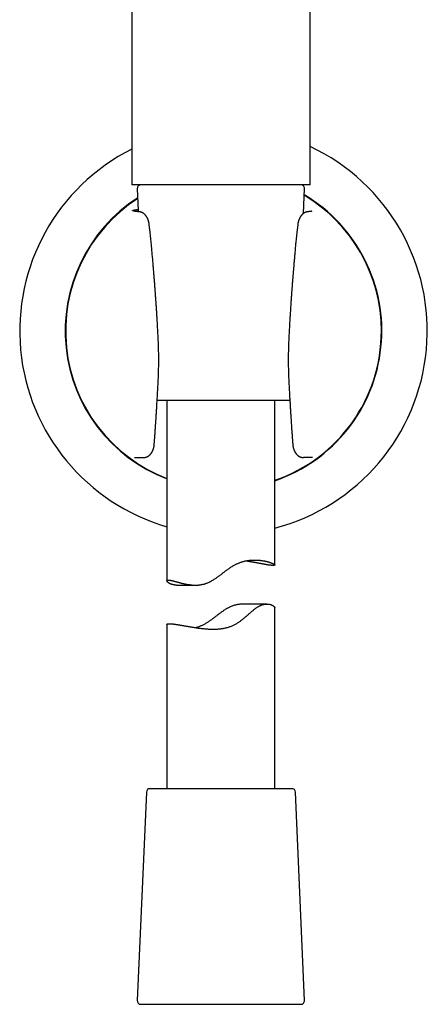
# Model space of a CAD drawing. Header units: millimetres. Extents: x 8 to 384, y 12 to 695.
# Tile 13 of 17: x 177 to 234, y 376 to 513. Entities that reach past the tile are written whole.
import ezdxf

# ---------------------------------------------------------------- set-up
doc = ezdxf.new("R2010")
doc.units = ezdxf.units.MM

msp = doc.modelspace()

# ---------------------------------------------------------------- linework, layer by layer
at = {"color": 7, "linetype": 'Continuous', "lineweight": 30}
for p, q in [((192.74, 559.27), (192.74, 490.14)), ((217.54, 490.14), (217.54, 559.27)), ((205.14, 490.14), (192.74, 490.14)), ((193.51, 489.62), (193.65, 486.53)), ((217.54, 490.14), (205.14, 490.14)), ((216.62, 486.17), (216.77, 489.62)), ((195.27, 483.83), (195.17, 484.61)), ((215.83, 484.61), (215.73, 483.83)), ((196.41, 462.73), (196.41, 462.73)), ((214.73, 460.14), (196.27, 460.14)), ((197.64, 460.14), (197.64, 435.05)), ((212.64, 437.25), (212.64, 460.14)), ((193.11, 452.21), (193.17, 452.21)), ((193.17, 452.21), (194.39, 452.21)), ((216.6, 452.21), (216.61, 452.21)), ((217.83, 452.21), (216.61, 452.21)), ((217.89, 452.21), (217.83, 452.21)), ((198.96, 434.46), (201.6, 434.46)), ((211.54, 431.82), (208.33, 431.82)), ((212.64, 406.14), (212.64, 431.28)), ((197.64, 429), (197.64, 406.14)), ((194.77, 405.66), (193.51, 376.66)), ((195.68, 406.14), (195.27, 406.14)), ((215.01, 406.14), (195.68, 406.14)), ((216.77, 376.66), (215.51, 405.66)), ((194.01, 376.14), (216.27, 376.14))]:
    msp.add_line(p, q, dxfattribs=at)
for centre, radius, start, end in [((205.5, 469.81), 28.34, 116.7532, 253.9025), ((205.5, 469.81), 28.34, 284.5923, 64.861), ((194.01, 489.64), 0.5, 90, 182.4813), ((216.27, 489.64), 0.5, 357.5187, 90), ((205.5, 469.81), 22.02, 122.7985, 249.0943), ((205.5, 469.81), 21.96, 122.8928, 249.0327), ((205.5, 469.81), 22.02, 288.9189, 59.3405), ((205.5, 469.81), 21.96, 0, 59.254), ((205.5, 469.81), 21.96, 288.9742, 0), ((195.27, 405.64), 0.5, 90, 177.5187), ((215.01, 405.64), 0.5, 2.4813, 90), ((194.01, 376.64), 0.5, 177.5187, 270), ((216.27, 376.64), 0.5, 270, 2.4813)]:
    msp.add_arc(centre, radius, start, end, dxfattribs=at)
for points, knots in [([(193.69, 486.4), (193.65, 486.4), (193.57, 486.41), (193.46, 486.42), (193.36, 486.43), (193.27, 486.45), (193.19, 486.46), (193.13, 486.47), (193.07, 486.48), (193.03, 486.49), (192.99, 486.5), (192.95, 486.51), (192.92, 486.52), (192.89, 486.53), (192.87, 486.54), (192.86, 486.55), (192.87, 486.56), (192.88, 486.58), (192.9, 486.59), (192.92, 486.6), (192.96, 486.61), (193.01, 486.62), (193.07, 486.64), (193.13, 486.65), (193.2, 486.66), (193.28, 486.67), (193.36, 486.68), (193.44, 486.69), (193.52, 486.7), (193.59, 486.71), (193.63, 486.71), (193.64, 486.71)], [0, 0, 0, 0, 0.038051, 0.07607, 0.114088, 0.152135, 0.190242, 0.220245, 0.250318, 0.280476, 0.310731, 0.3411, 0.379104, 0.417049, 0.454961, 0.492868, 0.530797, 0.568097, 0.605472, 0.642946, 0.680546, 0.718789, 0.756908, 0.794931, 0.832884, 0.870795, 0.900571, 0.930351, 0.960149, 0.989977, 1, 1, 1, 1]), ([(193.78, 486.4), (193.77, 486.4), (193.74, 486.4), (193.71, 486.4), (193.68, 486.41), (193.66, 486.41), (193.64, 486.41), (193.62, 486.41), (193.6, 486.41), (193.59, 486.41), (193.58, 486.42), (193.55, 486.42), (193.53, 486.42), (193.5, 486.42), (193.47, 486.43), (193.45, 486.43), (193.42, 486.43), (193.4, 486.44), (193.38, 486.44), (193.36, 486.44), (193.35, 486.44), (193.33, 486.45), (193.32, 486.45), (193.3, 486.45), (193.29, 486.45), (193.28, 486.46), (193.27, 486.46), (193.26, 486.46), (193.25, 486.46), (193.24, 486.46), (193.23, 486.46), (193.22, 486.47), (193.22, 486.47), (193.21, 486.47), (193.21, 486.47), (193.21, 486.47)], [0, 0, 0, 0, 0.039105, 0.074333, 0.105684, 0.133157, 0.15675, 0.176142, 0.191789, 0.204658, 0.217835, 0.251362, 0.287883, 0.326382, 0.362079, 0.398987, 0.434828, 0.468279, 0.499394, 0.53145, 0.561184, 0.592579, 0.622189, 0.649224, 0.676249, 0.705221, 0.735751, 0.76775, 0.797407, 0.825856, 0.85583, 0.887125, 0.929566, 0.972075, 1, 1, 1, 1]), ([(195.17, 484.61), (195.17, 484.63), (195.17, 484.67), (195.16, 484.73), (195.15, 484.78), (195.14, 484.82), (195.14, 484.85), (195.13, 484.87), (195.13, 484.89), (195.12, 484.91), (195.12, 484.93), (195.11, 484.96), (195.1, 485), (195.09, 485.05), (195.07, 485.1), (195.05, 485.17), (195.02, 485.25), (195, 485.32), (194.98, 485.37), (194.96, 485.41), (194.95, 485.44), (194.93, 485.47), (194.92, 485.5), (194.91, 485.53), (194.9, 485.54), (194.89, 485.56), (194.88, 485.58), (194.87, 485.6), (194.86, 485.62), (194.84, 485.65), (194.83, 485.67), (194.82, 485.68), (194.81, 485.7), (194.8, 485.71), (194.79, 485.73), (194.78, 485.75), (194.76, 485.77), (194.75, 485.8), (194.73, 485.81), (194.72, 485.84), (194.7, 485.86), (194.67, 485.89), (194.65, 485.92), (194.63, 485.94), (194.61, 485.97), (194.59, 485.99), (194.57, 486.01), (194.54, 486.03), (194.52, 486.05), (194.5, 486.07), (194.48, 486.09), (194.46, 486.11), (194.43, 486.13), (194.4, 486.15), (194.38, 486.17), (194.35, 486.19), (194.32, 486.21), (194.27, 486.24), (194.22, 486.27), (194.16, 486.29), (194.11, 486.32), (194.06, 486.34), (194.02, 486.35), (193.98, 486.36), (193.94, 486.37), (193.91, 486.38), (193.88, 486.38), (193.86, 486.38), (193.85, 486.39), (193.83, 486.39), (193.82, 486.39), (193.8, 486.39), (193.79, 486.4), (193.78, 486.4), (193.78, 486.4)], [0, 0, 0, 0, 0.024255, 0.0458257, 0.0645153, 0.0793457, 0.0914284, 0.1007125, 0.1079624, 0.1155867, 0.1237558, 0.1324721, 0.1498773, 0.1688049, 0.1875281, 0.2197358, 0.2530407, 0.2881643, 0.3049423, 0.3206624, 0.3340537, 0.3477252, 0.3653216, 0.3742435, 0.3809796, 0.3882941, 0.3963978, 0.4062828, 0.4188561, 0.4312372, 0.4413249, 0.4485503, 0.4551105, 0.4617421, 0.469632, 0.4802902, 0.4958806, 0.5066897, 0.5160311, 0.5257559, 0.5409778, 0.5572499, 0.5726109, 0.586369, 0.5998071, 0.6115138, 0.6258444, 0.6404553, 0.65208, 0.6615402, 0.672513, 0.6859056, 0.7035637, 0.7170292, 0.7275137, 0.7416348, 0.757074, 0.7812264, 0.8057477, 0.8309569, 0.8573031, 0.8779749, 0.8940252, 0.909711, 0.9248977, 0.9392919, 0.9461986, 0.9528553, 0.9593818, 0.9661, 0.9733074, 0.9812468, 0.9901004, 1, 1, 1, 1]), ([(217.22, 486.4), (217.22, 486.4), (217.21, 486.4), (217.2, 486.39), (217.19, 486.39), (217.17, 486.39), (217.16, 486.39), (217.14, 486.39), (217.12, 486.38), (217.1, 486.38), (217.07, 486.37), (217.03, 486.36), (217, 486.35), (216.97, 486.35), (216.95, 486.34), (216.93, 486.33), (216.9, 486.32), (216.88, 486.31), (216.85, 486.3), (216.83, 486.29), (216.8, 486.28), (216.78, 486.26), (216.75, 486.25), (216.72, 486.23), (216.69, 486.22), (216.67, 486.2), (216.65, 486.19), (216.63, 486.17), (216.61, 486.16), (216.58, 486.14), (216.56, 486.13), (216.54, 486.11), (216.52, 486.09), (216.5, 486.08), (216.49, 486.06), (216.46, 486.04), (216.44, 486.02), (216.42, 486), (216.41, 485.98), (216.39, 485.97), (216.38, 485.95), (216.37, 485.94), (216.36, 485.93), (216.34, 485.91), (216.33, 485.89), (216.31, 485.87), (216.3, 485.85), (216.28, 485.83), (216.26, 485.8), (216.23, 485.77), (216.21, 485.73), (216.18, 485.69), (216.16, 485.65), (216.14, 485.61), (216.12, 485.58), (216.11, 485.56), (216.1, 485.54), (216.09, 485.51), (216.07, 485.49), (216.06, 485.47), (216.05, 485.45), (216.05, 485.43), (216.04, 485.41), (216.03, 485.38), (216.02, 485.36), (216.01, 485.34), (216, 485.31), (215.98, 485.27), (215.97, 485.23), (215.95, 485.19), (215.94, 485.15), (215.93, 485.11), (215.92, 485.07), (215.91, 485.04), (215.9, 485.02), (215.9, 485), (215.89, 484.98), (215.89, 484.97), (215.89, 484.95), (215.88, 484.93), (215.88, 484.91), (215.87, 484.87), (215.86, 484.82), (215.85, 484.76), (215.84, 484.69), (215.83, 484.64), (215.83, 484.61)], [0, 0, 0, 0, 0.0096858, 0.018331, 0.0260494, 0.0330006, 0.0394014, 0.0455272, 0.0516893, 0.0582239, 0.0727811, 0.0894147, 0.1008796, 0.1106871, 0.118826, 0.1277052, 0.1392375, 0.151819, 0.1621951, 0.1714827, 0.1821517, 0.1959015, 0.2099624, 0.2223273, 0.2351027, 0.2467182, 0.2580581, 0.2687888, 0.2785125, 0.2886236, 0.3013539, 0.3137341, 0.3240014, 0.3327815, 0.3434693, 0.3561883, 0.3711007, 0.3829663, 0.3924412, 0.3999764, 0.4074713, 0.4151419, 0.4232185, 0.4319622, 0.4418646, 0.4528675, 0.464686, 0.4749822, 0.4914649, 0.5079953, 0.528653, 0.5483398, 0.565795, 0.5877192, 0.6036454, 0.6119047, 0.6213038, 0.6323084, 0.6445779, 0.6549705, 0.6627244, 0.6696277, 0.6794328, 0.6904337, 0.6998855, 0.7077935, 0.7223522, 0.7393274, 0.7576994, 0.7747958, 0.7904925, 0.8064825, 0.8239464, 0.8330325, 0.8419101, 0.8498376, 0.8568137, 0.8628421, 0.8681212, 0.8751762, 0.8847693, 0.9003817, 0.9198759, 0.9431327, 0.9699454, 1, 1, 1, 1]), ([(217.79, 486.47), (217.79, 486.47), (217.79, 486.47), (217.79, 486.47), (217.78, 486.47), (217.78, 486.47), (217.77, 486.46), (217.76, 486.46), (217.75, 486.46), (217.75, 486.46), (217.74, 486.46), (217.73, 486.46), (217.72, 486.45), (217.71, 486.45), (217.71, 486.45), (217.7, 486.45), (217.69, 486.45), (217.69, 486.45), (217.67, 486.45), (217.66, 486.45), (217.65, 486.44), (217.63, 486.44), (217.62, 486.44), (217.6, 486.44), (217.58, 486.43), (217.57, 486.43), (217.55, 486.43), (217.53, 486.43), (217.52, 486.43), (217.5, 486.43), (217.49, 486.42), (217.48, 486.42), (217.47, 486.42), (217.45, 486.42), (217.44, 486.42), (217.42, 486.42), (217.4, 486.41), (217.37, 486.41), (217.34, 486.41), (217.31, 486.4), (217.27, 486.4), (217.24, 486.4), (217.22, 486.4)], [0, 0, 0, 0, 0.00063, 0.032788, 0.066483, 0.103058, 0.141501, 0.181354, 0.206455, 0.231533, 0.256585, 0.280055, 0.300669, 0.315662, 0.328734, 0.342583, 0.35859, 0.37676, 0.396869, 0.427161, 0.45457, 0.479432, 0.506364, 0.533067, 0.559218, 0.584476, 0.608844, 0.632379, 0.657707, 0.671576, 0.686249, 0.701724, 0.718001, 0.73508, 0.753454, 0.774531, 0.802641, 0.834541, 0.870228, 0.9097, 0.952957, 1, 1, 1, 1]), ([(195.45, 482.07), (195.42, 482.36), (195.37, 482.95), (195.3, 483.53), (195.27, 483.83)], [0, 0, 0, 0, 0.4997056, 1, 1, 1, 1]), ([(215.73, 483.83), (215.7, 483.53), (215.63, 482.95), (215.58, 482.36), (215.55, 482.07)], [0, 0, 0, 0, 0.5002944, 1, 1, 1, 1]), ([(196.41, 468.87), (196.41, 468.99), (196.4, 469.22), (196.38, 469.57), (196.36, 469.91), (196.34, 470.23), (196.33, 470.55), (196.31, 470.86), (196.29, 471.15), (196.27, 471.45), (196.26, 471.73), (196.24, 472.01), (196.22, 472.27), (196.21, 472.53), (196.19, 472.77), (196.18, 473.01), (196.16, 473.23), (196.15, 473.44), (196.13, 473.64), (196.12, 473.83), (196.11, 474.01), (196.1, 474.17), (196.09, 474.3), (196.08, 474.42), (196.07, 474.53), (196.06, 474.64), (196.06, 474.76), (196.05, 474.9), (196.03, 475.05), (196.02, 475.22), (196.01, 475.4), (195.99, 475.59), (195.98, 475.79), (195.96, 476.01), (195.95, 476.23), (195.93, 476.46), (195.91, 476.71), (195.89, 476.98), (195.87, 477.25), (195.84, 477.54), (195.82, 477.84), (195.79, 478.15), (195.77, 478.47), (195.74, 478.8), (195.71, 479.14), (195.68, 479.49), (195.65, 479.86), (195.62, 480.23), (195.58, 480.6), (195.55, 480.97), (195.52, 481.35), (195.48, 481.72), (195.46, 481.96), (195.45, 482.07)], [0, 0, 0, 0, 0.026995, 0.053226, 0.078693, 0.103395, 0.127334, 0.150508, 0.172918, 0.194564, 0.216422, 0.237441, 0.257622, 0.276964, 0.295467, 0.313133, 0.329959, 0.345948, 0.361098, 0.375409, 0.388881, 0.401515, 0.410854, 0.419674, 0.427985, 0.436417, 0.445368, 0.454836, 0.467037, 0.480003, 0.493734, 0.50823, 0.523492, 0.539519, 0.556313, 0.573873, 0.593091, 0.61315, 0.634052, 0.655796, 0.678383, 0.701813, 0.726088, 0.751207, 0.777172, 0.803984, 0.831644, 0.860152, 0.88781, 0.916224, 0.945397, 0.975329, 1, 1, 1, 1]), ([(215.55, 482.07), (215.54, 481.98), (215.52, 481.77), (215.49, 481.45), (215.46, 481.11), (215.43, 480.79), (215.41, 480.47), (215.38, 480.17), (215.35, 479.87), (215.33, 479.58), (215.3, 479.3), (215.28, 479.02), (215.26, 478.75), (215.24, 478.5), (215.22, 478.25), (215.2, 478.02), (215.18, 477.8), (215.16, 477.59), (215.14, 477.39), (215.13, 477.2), (215.12, 477.02), (215.1, 476.86), (215.09, 476.73), (215.08, 476.61), (215.07, 476.5), (215.07, 476.39), (215.06, 476.27), (215.05, 476.13), (215.04, 475.98), (215.02, 475.81), (215.01, 475.63), (214.99, 475.44), (214.98, 475.24), (214.96, 475.03), (214.95, 474.8), (214.93, 474.57), (214.91, 474.32), (214.89, 474.05), (214.88, 473.78), (214.86, 473.49), (214.84, 473.19), (214.82, 472.88), (214.8, 472.56), (214.77, 472.23), (214.75, 471.89), (214.73, 471.53), (214.71, 471.17), (214.69, 470.8), (214.67, 470.43), (214.65, 470.05), (214.63, 469.67), (214.61, 469.27), (214.59, 469.01), (214.59, 468.87)], [0, 0, 0, 0, 0.021048, 0.047345, 0.072869, 0.097623, 0.121607, 0.144822, 0.167269, 0.188948, 0.210837, 0.231886, 0.252095, 0.271464, 0.289994, 0.307686, 0.324539, 0.340555, 0.355734, 0.370076, 0.383581, 0.396249, 0.405616, 0.414467, 0.422804, 0.431214, 0.440143, 0.449593, 0.461772, 0.474719, 0.488432, 0.502913, 0.51816, 0.534174, 0.550955, 0.568503, 0.587708, 0.607754, 0.628642, 0.650371, 0.672941, 0.696353, 0.720606, 0.7457, 0.771636, 0.798413, 0.826031, 0.854491, 0.882096, 0.910449, 0.939551, 0.969401, 1, 1, 1, 1]), ([(196.41, 462.73), (196.43, 462.98), (196.45, 463.49), (196.47, 464.26), (196.49, 465.03), (196.49, 465.8), (196.49, 466.57), (196.47, 467.33), (196.45, 468.1), (196.43, 468.61), (196.41, 468.87)], [0, 0, 0, 0, 0.1254138, 0.2505735, 0.3755468, 0.5004015, 0.625206, 0.7500286, 0.8749373, 1, 1, 1, 1]), ([(214.59, 468.87), (214.57, 468.61), (214.55, 468.1), (214.53, 467.33), (214.51, 466.57), (214.51, 465.8), (214.51, 465.03), (214.53, 464.26), (214.55, 463.49), (214.57, 462.98), (214.59, 462.73)], [0, 0, 0, 0, 0.1250627, 0.2499714, 0.374794, 0.4995985, 0.6244532, 0.7494265, 0.8745862, 1, 1, 1, 1]), ([(195.87, 454.04), (195.87, 454.09), (195.88, 454.2), (195.89, 454.35), (195.9, 454.48), (195.91, 454.61), (195.92, 454.73), (195.93, 454.83), (195.93, 454.92), (195.94, 455), (195.94, 455.07), (195.95, 455.12), (195.95, 455.17), (195.96, 455.21), (195.96, 455.25), (195.96, 455.27), (195.96, 455.29), (195.96, 455.3), (195.96, 455.31), (195.96, 455.34), (195.97, 455.37), (195.97, 455.44), (195.98, 455.52), (195.98, 455.6), (195.99, 455.66), (195.99, 455.71), (195.99, 455.77), (196, 455.84), (196.01, 455.93), (196.01, 456.03), (196.02, 456.15), (196.03, 456.28), (196.04, 456.42), (196.05, 456.57), (196.06, 456.73), (196.07, 456.89), (196.08, 457.06), (196.09, 457.25), (196.11, 457.44), (196.12, 457.64), (196.13, 457.85), (196.15, 458.08), (196.16, 458.33), (196.18, 458.59), (196.2, 458.87), (196.22, 459.17), (196.24, 459.47), (196.25, 459.79), (196.27, 460.12), (196.29, 460.46), (196.31, 460.81), (196.33, 461.17), (196.35, 461.55), (196.37, 461.93), (196.39, 462.32), (196.41, 462.59), (196.41, 462.73)], [0, 0, 0, 0, 0.018478, 0.035694, 0.051648, 0.066342, 0.079776, 0.09195, 0.102863, 0.11138, 0.118932, 0.12552, 0.131145, 0.135805, 0.139502, 0.142198, 0.143963, 0.145412, 0.147072, 0.148943, 0.153186, 0.157655, 0.174169, 0.180277, 0.186496, 0.192825, 0.199375, 0.206705, 0.217302, 0.229298, 0.242691, 0.257483, 0.273672, 0.291259, 0.310242, 0.328779, 0.348477, 0.369337, 0.391359, 0.414541, 0.438885, 0.464388, 0.493782, 0.524579, 0.556779, 0.590381, 0.625386, 0.661792, 0.699599, 0.738807, 0.779415, 0.821423, 0.864044, 0.908013, 0.953332, 1, 1, 1, 1]), ([(214.59, 462.73), (214.59, 462.61), (214.6, 462.37), (214.62, 462.02), (214.64, 461.68), (214.66, 461.35), (214.67, 461.03), (214.69, 460.72), (214.71, 460.41), (214.73, 460.1), (214.75, 459.8), (214.76, 459.5), (214.78, 459.22), (214.8, 458.94), (214.81, 458.68), (214.83, 458.43), (214.84, 458.2), (214.86, 457.97), (214.87, 457.76), (214.89, 457.56), (214.9, 457.37), (214.91, 457.19), (214.92, 457.03), (214.93, 456.88), (214.94, 456.74), (214.95, 456.61), (214.96, 456.5), (214.96, 456.38), (214.97, 456.23), (214.99, 456.03), (215, 455.78), (215.02, 455.6), (215.03, 455.49), (215.03, 455.45), (215.03, 455.41), (215.03, 455.38), (215.03, 455.36), (215.04, 455.35), (215.04, 455.33), (215.04, 455.32), (215.04, 455.29), (215.04, 455.26), (215.04, 455.21), (215.05, 455.16), (215.05, 455.09), (215.06, 455.02), (215.07, 454.93), (215.07, 454.83), (215.08, 454.73), (215.09, 454.61), (215.1, 454.48), (215.11, 454.34), (215.12, 454.2), (215.13, 454.09), (215.13, 454.04)], [0, 0, 0, 0, 0.0411698, 0.0812358, 0.1201976, 0.1580549, 0.1948074, 0.2304547, 0.2649966, 0.3017156, 0.3370963, 0.3711384, 0.4038414, 0.4352049, 0.4652286, 0.4939122, 0.5212552, 0.5472572, 0.5719178, 0.5948321, 0.6164518, 0.6367766, 0.6558061, 0.6729273, 0.6888437, 0.7035551, 0.7170612, 0.7295491, 0.7418108, 0.7701697, 0.7977652, 0.8281966, 0.8331726, 0.837816, 0.8417861, 0.8450826, 0.8477056, 0.8496549, 0.8506812, 0.8522518, 0.8550195, 0.8589844, 0.8641464, 0.8705059, 0.8780628, 0.8868173, 0.8967697, 0.9079202, 0.920269, 0.9338165, 0.9485629, 0.9645087, 0.9816543, 1, 1, 1, 1]), ([(194.4, 452.21), (194.42, 452.21), (194.45, 452.21), (194.49, 452.22), (194.53, 452.22), (194.57, 452.23), (194.61, 452.23), (194.64, 452.24), (194.67, 452.25), (194.69, 452.25), (194.73, 452.26), (194.76, 452.27), (194.81, 452.29), (194.85, 452.3), (194.89, 452.32), (194.93, 452.34), (194.96, 452.36), (194.98, 452.37), (195, 452.38), (195.01, 452.39), (195.03, 452.4), (195.06, 452.42), (195.08, 452.43), (195.11, 452.45), (195.13, 452.46), (195.14, 452.48), (195.16, 452.49), (195.17, 452.5), (195.19, 452.52), (195.22, 452.54), (195.24, 452.56), (195.26, 452.58), (195.29, 452.61), (195.31, 452.63), (195.34, 452.66), (195.36, 452.69), (195.38, 452.71), (195.41, 452.74), (195.43, 452.77), (195.45, 452.8), (195.47, 452.83), (195.49, 452.86), (195.5, 452.88), (195.52, 452.9), (195.53, 452.92), (195.54, 452.94), (195.56, 452.96), (195.57, 452.99), (195.59, 453.02), (195.61, 453.06), (195.63, 453.1), (195.65, 453.15), (195.67, 453.19), (195.69, 453.23), (195.7, 453.28), (195.72, 453.33), (195.74, 453.39), (195.76, 453.45), (195.78, 453.5), (195.79, 453.54), (195.8, 453.58), (195.81, 453.61), (195.82, 453.66), (195.83, 453.71), (195.84, 453.78), (195.85, 453.86), (195.86, 453.95), (195.87, 454.01), (195.87, 454.04)], [0, 0, 0, 0, 0.0160786, 0.0321352, 0.0481438, 0.0628813, 0.0752668, 0.0875657, 0.0979936, 0.1078097, 0.1203939, 0.1385642, 0.1524768, 0.1709543, 0.1892967, 0.2046583, 0.223398, 0.2312354, 0.2371338, 0.2443473, 0.2534702, 0.2644558, 0.27721, 0.2906351, 0.3003109, 0.3073328, 0.314746, 0.3238407, 0.3342991, 0.3452984, 0.3613444, 0.3735468, 0.3860594, 0.4008599, 0.417535, 0.4323799, 0.4453151, 0.4601106, 0.4775396, 0.4938579, 0.5075401, 0.5195452, 0.5278575, 0.538207, 0.5508437, 0.5618938, 0.570064, 0.5781109, 0.5949597, 0.615285, 0.6307948, 0.6535186, 0.6719132, 0.685526, 0.70691, 0.729553, 0.7526777, 0.7773963, 0.8026112, 0.8151403, 0.8264554, 0.8399055, 0.8573409, 0.8787636, 0.903677, 0.9323804, 0.9646363, 1, 1, 1, 1]), ([(215.13, 454.04), (215.13, 454.02), (215.13, 453.99), (215.14, 453.94), (215.14, 453.9), (215.15, 453.87), (215.15, 453.85), (215.15, 453.82), (215.16, 453.8), (215.16, 453.76), (215.17, 453.72), (215.18, 453.67), (215.2, 453.59), (215.22, 453.5), (215.26, 453.39), (215.29, 453.3), (215.32, 453.23), (215.33, 453.19), (215.35, 453.15), (215.37, 453.11), (215.39, 453.06), (215.41, 453.02), (215.44, 452.97), (215.46, 452.94), (215.47, 452.91), (215.49, 452.89), (215.51, 452.86), (215.52, 452.84), (215.54, 452.82), (215.56, 452.79), (215.58, 452.76), (215.6, 452.73), (215.64, 452.69), (215.68, 452.63), (215.73, 452.59), (215.78, 452.54), (215.83, 452.5), (215.86, 452.47), (215.89, 452.45), (215.92, 452.43), (215.95, 452.41), (215.97, 452.4), (216, 452.38), (216.04, 452.36), (216.08, 452.34), (216.13, 452.32), (216.17, 452.3), (216.21, 452.28), (216.25, 452.27), (216.29, 452.26), (216.32, 452.25), (216.36, 452.24), (216.39, 452.23), (216.42, 452.23), (216.45, 452.22), (216.47, 452.22), (216.5, 452.22), (216.52, 452.22), (216.54, 452.21), (216.56, 452.21), (216.58, 452.21), (216.6, 452.21), (216.6, 452.21)], [0, 0, 0, 0, 0.020186, 0.037423, 0.051564, 0.062525, 0.070257, 0.077813, 0.086463, 0.096303, 0.115885, 0.135463, 0.154842, 0.198295, 0.242137, 0.287827, 0.309298, 0.327054, 0.341377, 0.361142, 0.377841, 0.402774, 0.420781, 0.433203, 0.446849, 0.460453, 0.471187, 0.481229, 0.49231, 0.506651, 0.521096, 0.533934, 0.558903, 0.589175, 0.61866, 0.642064, 0.672884, 0.686256, 0.698314, 0.71519, 0.728017, 0.737643, 0.750874, 0.767146, 0.789145, 0.805516, 0.826066, 0.84038, 0.854168, 0.874052, 0.887063, 0.899311, 0.911699, 0.925923, 0.93383, 0.942032, 0.950296, 0.958858, 0.967939, 0.977726, 0.988373, 1, 1, 1, 1]), ([(193.16, 452.21), (193.16, 452.21), (193.16, 452.21), (193.17, 452.21), (193.17, 452.21)], [0, 0, 0, 0, 0.597509, 1, 1, 1, 1]), ([(194.39, 452.21), (194.39, 452.21), (194.39, 452.21), (194.39, 452.21), (194.4, 452.21), (194.4, 452.21), (194.4, 452.21)], [0, 0, 0, 0, 0.078162, 0.300805, 0.649932, 1, 1, 1, 1]), ([(197.85, 435.16), (197.87, 435.16), (197.9, 435.16), (197.94, 435.15), (197.99, 435.15), (198.05, 435.14), (198.11, 435.13), (198.16, 435.12), (198.23, 435.11), (198.29, 435.09), (198.36, 435.08), (198.44, 435.06), (198.52, 435.04), (198.6, 435.02), (198.69, 434.99), (198.79, 434.97), (198.88, 434.94), (198.98, 434.91), (199.08, 434.89), (199.18, 434.86), (199.28, 434.83), (199.39, 434.8), (199.49, 434.78), (199.6, 434.75), (199.71, 434.72), (199.83, 434.69), (199.96, 434.66), (200.08, 434.64), (200.22, 434.61), (200.36, 434.58), (200.51, 434.55), (200.67, 434.53), (200.83, 434.51), (201, 434.49), (201.17, 434.47), (201.32, 434.46), (201.47, 434.46), (201.6, 434.46), (201.73, 434.46), (201.87, 434.46), (202.01, 434.47), (202.16, 434.49), (202.32, 434.51), (202.47, 434.54), (202.63, 434.57), (202.79, 434.61), (202.95, 434.65), (203.1, 434.71), (203.26, 434.76), (203.41, 434.83), (203.56, 434.9), (203.72, 434.98), (203.9, 435.08), (204.1, 435.2), (204.29, 435.32), (204.46, 435.44), (204.64, 435.56), (204.81, 435.68), (204.98, 435.81), (205.16, 435.94), (205.34, 436.08), (205.51, 436.21), (205.7, 436.35), (205.89, 436.5), (206.08, 436.64), (206.28, 436.78), (206.48, 436.92), (206.65, 437.03), (206.8, 437.12), (206.92, 437.2), (207.07, 437.28), (207.23, 437.36), (207.4, 437.44), (207.57, 437.51), (207.75, 437.58), (207.91, 437.64), (208.05, 437.69), (208.18, 437.72), (208.3, 437.76), (208.45, 437.8), (208.62, 437.83), (208.81, 437.87), (209, 437.9), (209.19, 437.92), (209.37, 437.94), (209.54, 437.95), (209.71, 437.95), (209.88, 437.95), (210.04, 437.95), (210.2, 437.94), (210.35, 437.93), (210.5, 437.92), (210.66, 437.9), (210.82, 437.88), (210.97, 437.86), (211.13, 437.83), (211.27, 437.8), (211.41, 437.77), (211.52, 437.74), (211.62, 437.72), (211.71, 437.69), (211.8, 437.66), (211.89, 437.64), (211.97, 437.61), (212.05, 437.58), (212.12, 437.56), (212.19, 437.53), (212.26, 437.5), (212.32, 437.48), (212.37, 437.45), (212.42, 437.43), (212.46, 437.41), (212.5, 437.39), (212.53, 437.37), (212.56, 437.35), (212.58, 437.33), (212.6, 437.31), (212.62, 437.3), (212.63, 437.28), (212.64, 437.27), (212.64, 437.25), (212.64, 437.24), (212.63, 437.23), (212.62, 437.22), (212.61, 437.21), (212.59, 437.21), (212.56, 437.2), (212.54, 437.2), (212.5, 437.19), (212.47, 437.19), (212.43, 437.19), (212.39, 437.19), (212.34, 437.19), (212.29, 437.2), (212.24, 437.2), (212.17, 437.21), (212.11, 437.21), (212.04, 437.22), (211.96, 437.23), (211.89, 437.24), (211.81, 437.25), (211.73, 437.26), (211.65, 437.28), (211.56, 437.29), (211.48, 437.3), (211.39, 437.32), (211.29, 437.34), (211.19, 437.35), (211.09, 437.37), (210.98, 437.39), (210.86, 437.41), (210.74, 437.44), (210.62, 437.46), (210.5, 437.48), (210.37, 437.5), (210.24, 437.53), (210.12, 437.55), (209.99, 437.57), (209.86, 437.6), (209.73, 437.62), (209.59, 437.64), (209.45, 437.67), (209.31, 437.69), (209.15, 437.72), (209, 437.74), (208.83, 437.77), (208.67, 437.79), (208.57, 437.8), (208.52, 437.81)], [0, 0, 0, 0, 0.005645, 0.011289, 0.016949, 0.02261, 0.027888, 0.033167, 0.038458, 0.043749, 0.049336, 0.054923, 0.060523, 0.066124, 0.072153, 0.078186, 0.083816, 0.089446, 0.095089, 0.100731, 0.105988, 0.111245, 0.116511, 0.121778, 0.127334, 0.132889, 0.138457, 0.144024, 0.150014, 0.156009, 0.162432, 0.168857, 0.17528, 0.181758, 0.188239, 0.194717, 0.199487, 0.204257, 0.209043, 0.213828, 0.219226, 0.224627, 0.230028, 0.235425, 0.240973, 0.246527, 0.25208, 0.257628, 0.263028, 0.268433, 0.273839, 0.27924, 0.286599, 0.293963, 0.301323, 0.308109, 0.314894, 0.321698, 0.328501, 0.335715, 0.34293, 0.350155, 0.35738, 0.365222, 0.373065, 0.38093, 0.388794, 0.396988, 0.401093, 0.405198, 0.411396, 0.417597, 0.423795, 0.430085, 0.436377, 0.442666, 0.447313, 0.45196, 0.456623, 0.461286, 0.468308, 0.475329, 0.482401, 0.489472, 0.49637, 0.503268, 0.510205, 0.517141, 0.523843, 0.530545, 0.537275, 0.544005, 0.551719, 0.559433, 0.567182, 0.574931, 0.583283, 0.591646, 0.597769, 0.603892, 0.610031, 0.61617, 0.622432, 0.628694, 0.634972, 0.641251, 0.647751, 0.654251, 0.66077, 0.667288, 0.673272, 0.679256, 0.685255, 0.691254, 0.696846, 0.702439, 0.708044, 0.713649, 0.719566, 0.725484, 0.731417, 0.737349, 0.743737, 0.750129, 0.755921, 0.761714, 0.76752, 0.773327, 0.77874, 0.784154, 0.789579, 0.795004, 0.800732, 0.806459, 0.8122, 0.817942, 0.824123, 0.830308, 0.835966, 0.841624, 0.847295, 0.852966, 0.858251, 0.863537, 0.868833, 0.874129, 0.879718, 0.885307, 0.890909, 0.89651, 0.902538, 0.90857, 0.914347, 0.920124, 0.925914, 0.931704, 0.9371, 0.942495, 0.947901, 0.953307, 0.959011, 0.964716, 0.970433, 0.976149, 0.982301, 0.988457, 0.994444, 1, 1, 1, 1]), ([(198.96, 434.46), (198.95, 434.46), (198.9, 434.46), (198.82, 434.46), (198.72, 434.47), (198.62, 434.48), (198.54, 434.5), (198.45, 434.52), (198.38, 434.54), (198.3, 434.56), (198.23, 434.59), (198.16, 434.61), (198.1, 434.64), (198.04, 434.67), (197.98, 434.7), (197.93, 434.73), (197.88, 434.76), (197.83, 434.79), (197.8, 434.82), (197.76, 434.85), (197.73, 434.88), (197.7, 434.91), (197.68, 434.94), (197.66, 434.97), (197.65, 435), (197.64, 435.02), (197.64, 435.05), (197.64, 435.07), (197.65, 435.09), (197.67, 435.11), (197.69, 435.12), (197.71, 435.14), (197.74, 435.15), (197.77, 435.15), (197.81, 435.16), (197.84, 435.16), (197.85, 435.16)], [0, 0, 0, 0, 0.009927, 0.041004, 0.070345, 0.099718, 0.127877, 0.156038, 0.184284, 0.212531, 0.240907, 0.269283, 0.297729, 0.326175, 0.356064, 0.385971, 0.415597, 0.445241, 0.474263, 0.503285, 0.532374, 0.561464, 0.591937, 0.622411, 0.652969, 0.683527, 0.716183, 0.748866, 0.781828, 0.814791, 0.847877, 0.880964, 0.910675, 0.940386, 0.970193, 1, 1, 1, 1]), ([(197.64, 429), (197.64, 429), (197.64, 429.01), (197.65, 429.02), (197.66, 429.04), (197.68, 429.05), (197.7, 429.06), (197.73, 429.07), (197.76, 429.08), (197.8, 429.08), (197.85, 429.09), (197.9, 429.09), (197.95, 429.09), (198.02, 429.09), (198.08, 429.09), (198.16, 429.08), (198.24, 429.08), (198.32, 429.07), (198.41, 429.06), (198.5, 429.05), (198.6, 429.04), (198.7, 429.02), (198.8, 429.01), (198.91, 428.99), (199.03, 428.98), (199.15, 428.96), (199.27, 428.94), (199.4, 428.92), (199.53, 428.89), (199.67, 428.87), (199.81, 428.85), (199.96, 428.82), (200.11, 428.79), (200.26, 428.77), (200.42, 428.74), (200.58, 428.71), (200.74, 428.68), (200.91, 428.66), (201.08, 428.63), (201.25, 428.6), (201.43, 428.57), (201.61, 428.54), (201.8, 428.52), (201.99, 428.49), (202.18, 428.46), (202.37, 428.44), (202.57, 428.42), (202.77, 428.4), (202.98, 428.38), (203.18, 428.36), (203.39, 428.35), (203.6, 428.34), (203.82, 428.33), (204.03, 428.33), (204.24, 428.33), (204.46, 428.34), (204.68, 428.35), (204.89, 428.37), (205.11, 428.39), (205.33, 428.42), (205.55, 428.46), (205.76, 428.5), (205.97, 428.55), (206.18, 428.61), (206.39, 428.68), (206.59, 428.75), (206.79, 428.84), (206.99, 428.93), (207.18, 429.03), (207.36, 429.13), (207.54, 429.24), (207.7, 429.35), (207.85, 429.46), (207.99, 429.57), (208.14, 429.68), (208.28, 429.79), (208.42, 429.91), (208.55, 430.03), (208.69, 430.14), (208.82, 430.26), (208.96, 430.38), (209.09, 430.49), (209.22, 430.61), (209.35, 430.72), (209.48, 430.83), (209.61, 430.94), (209.74, 431.05), (209.87, 431.15), (210, 431.24), (210.13, 431.33), (210.26, 431.42), (210.39, 431.49), (210.52, 431.56), (210.65, 431.62), (210.77, 431.68), (210.9, 431.72), (211.02, 431.76), (211.13, 431.78), (211.25, 431.8), (211.36, 431.82), (211.47, 431.82), (211.57, 431.82), (211.66, 431.82), (211.73, 431.81), (211.8, 431.8), (211.86, 431.8), (211.94, 431.78), (212.03, 431.76), (212.13, 431.72), (212.23, 431.68), (212.31, 431.64), (212.39, 431.6), (212.45, 431.55), (212.5, 431.51), (212.54, 431.47), (212.58, 431.43), (212.6, 431.4), (212.62, 431.36), (212.64, 431.33), (212.64, 431.3), (212.64, 431.29), (212.64, 431.28)], [0, 0, 0, 0, 0.003217, 0.012012, 0.020807, 0.029633, 0.038459, 0.046838, 0.055217, 0.063623, 0.072029, 0.080474, 0.088919, 0.097391, 0.105864, 0.114376, 0.122888, 0.131428, 0.139968, 0.148153, 0.156337, 0.164547, 0.172757, 0.181001, 0.189246, 0.197516, 0.205785, 0.214089, 0.222393, 0.230722, 0.239051, 0.247408, 0.255764, 0.264146, 0.272528, 0.280944, 0.28936, 0.2978, 0.306241, 0.314716, 0.323191, 0.331691, 0.340191, 0.34885, 0.35751, 0.366198, 0.374887, 0.383618, 0.392349, 0.401113, 0.409877, 0.418689, 0.427501, 0.436354, 0.445208, 0.454038, 0.462881, 0.47177, 0.48066, 0.489609, 0.498558, 0.507567, 0.516593, 0.525441, 0.534306, 0.543237, 0.552168, 0.561175, 0.570182, 0.579253, 0.588342, 0.596136, 0.603931, 0.611748, 0.619564, 0.627409, 0.635253, 0.643107, 0.650962, 0.658844, 0.666726, 0.674618, 0.682509, 0.690427, 0.698345, 0.706283, 0.71422, 0.722043, 0.729875, 0.737746, 0.745617, 0.753548, 0.76148, 0.769482, 0.777508, 0.785342, 0.793195, 0.801113, 0.809031, 0.817011, 0.824992, 0.83302, 0.84106, 0.846574, 0.852088, 0.857614, 0.86314, 0.874266, 0.885392, 0.896589, 0.907787, 0.919039, 0.930306, 0.939811, 0.949325, 0.958737, 0.968149, 0.977597, 0.987044, 0.996312, 1, 1, 1, 1]), ([(208.33, 431.82), (208.31, 431.82), (208.22, 431.82), (208.08, 431.82), (207.91, 431.81), (207.75, 431.79), (207.59, 431.77), (207.43, 431.75), (207.27, 431.71), (207.11, 431.67), (206.95, 431.63), (206.8, 431.58), (206.64, 431.52), (206.49, 431.45), (206.34, 431.38), (206.19, 431.31), (206.04, 431.23), (205.89, 431.14), (205.74, 431.05), (205.59, 430.96), (205.43, 430.85), (205.27, 430.74), (205.11, 430.62), (204.95, 430.5), (204.79, 430.38), (204.63, 430.26), (204.47, 430.14), (204.31, 430.01), (204.15, 429.89), (203.99, 429.77), (203.83, 429.65), (203.67, 429.53), (203.5, 429.42), (203.34, 429.31), (203.17, 429.2), (203, 429.09), (202.82, 429), (202.63, 428.9), (202.45, 428.81), (202.26, 428.73), (202.07, 428.66), (201.88, 428.6), (201.75, 428.56), (201.68, 428.54), (201.67, 428.53)], [0, 0, 0, 0, 0.0087, 0.037823, 0.059428, 0.081063, 0.102814, 0.124565, 0.146471, 0.168377, 0.190439, 0.212549, 0.23413, 0.25575, 0.277498, 0.299246, 0.321108, 0.34297, 0.364908, 0.386863, 0.412517, 0.438172, 0.463889, 0.489606, 0.515411, 0.541217, 0.567053, 0.59289, 0.618824, 0.644757, 0.670731, 0.696705, 0.722788, 0.74887, 0.775055, 0.801238, 0.828837, 0.856489, 0.884337, 0.912185, 0.940266, 0.968346, 0.996635, 1, 1, 1, 1])]:
    msp.add_open_spline(points, degree=3, knots=knots, dxfattribs=at)

doc.saveas('drawing.dxf')
